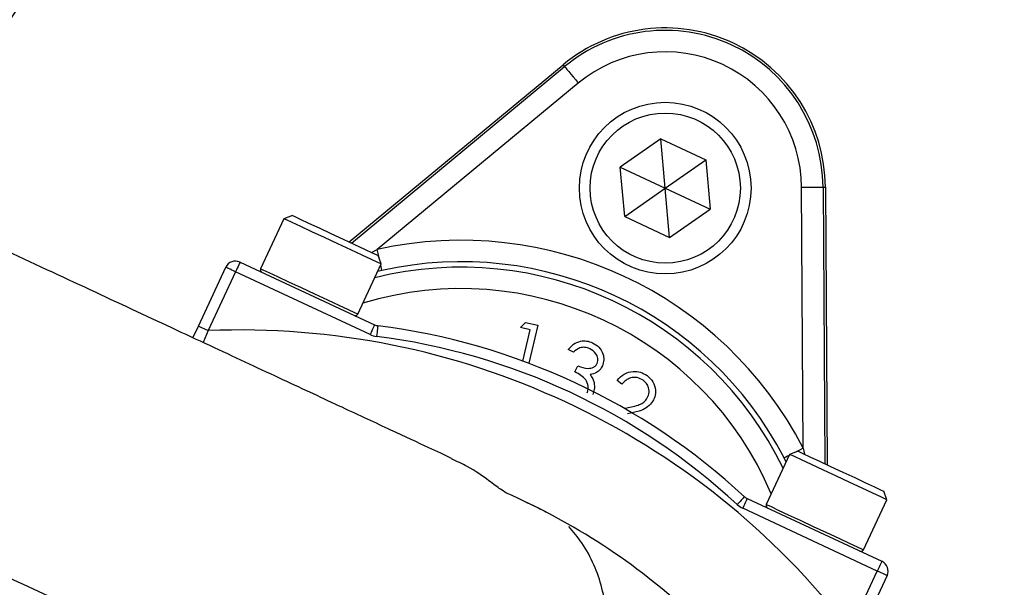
# Model space of a CAD drawing. Header units: millimetres. Extents: x 2741 to 5178, y 1680 to 6494.
# Tile 20 of 30: x 3390 to 3573, y 5495 to 5601. Entities that reach past the tile are written whole.
import ezdxf

# ---------------------------------------------------------------- set-up
doc = ezdxf.new("R2010")
doc.units = ezdxf.units.MM
doc.header["$LTSCALE"] = 2

msp = doc.modelspace()

# ---------------------------------------------------------------- linework, layer by layer
at = {"color": 7, "linetype": 'Continuous', "lineweight": 25}
for p, q in [((3450.9, 5559.42), (3490.79, 5592.45)), ((3451.36, 5559.21), (3491.08, 5592.1)), ((3491.08, 5592.1), (3490.79, 5592.45)), ((3493.63, 5589.02), (3456.16, 5557.99)), ((3509.03, 5578.66), (3501.46, 5573.36)), ((3509.03, 5578.66), (3517.4, 5574.75)), ((3509.83, 5569.45), (3509.03, 5578.66)), ((3509.83, 5569.45), (3517.4, 5574.75)), ((3517.4, 5574.75), (3518.21, 5565.55)), ((3502.27, 5564.15), (3501.46, 5573.36)), ((3501.46, 5573.36), (3509.83, 5569.45)), ((3502.27, 5564.15), (3509.83, 5569.45)), ((3510.64, 5560.25), (3509.83, 5569.45)), ((3509.83, 5569.45), (3518.21, 5565.55)), ((3535.55, 5520.97), (3535.24, 5569.62)), ((3539.24, 5569.64), (3539.69, 5569.65)), ((3539.24, 5569.64), (3539.57, 5518.07)), ((3539.69, 5569.65), (3540.03, 5517.86)), ((3510.64, 5560.25), (3518.21, 5565.55)), ((3438.77, 5563.75), (3434.41, 5554.42)), ((3440.36, 5564.33), (3438.77, 5563.75)), ((3438.77, 5563.75), (3438.77, 5563.75)), ((3502.27, 5564.15), (3510.64, 5560.25)), ((3430.58, 5555.66), (3455.67, 5543.96)), ((3456.89, 5555.3), (3456.31, 5556.9)), ((3422.81, 5543.72), (3427.92, 5554.69)), ((3429.73, 5553.84), (3424.62, 5542.88)), ((3454.82, 5542.14), (3429.73, 5553.84)), ((3452.54, 5545.97), (3456.89, 5555.3)), ((3457.03, 5554.09), (3456.24, 5553.9)), ((3482.85, 5543.45), (3483.81, 5544.42)), ((3483.81, 5544.42), (3486.1, 5543.87)), ((3421.79, 5541.55), (3422.81, 5543.72)), ((3484.67, 5543.01), (3482.85, 5543.45)), ((3483.28, 5537.21), (3484.67, 5543.01)), ((3486.1, 5543.87), (3484.4, 5536.79)), ((3492.71, 5538.88), (3491.73, 5539.34)), ((3493.01, 5535.18), (3493.53, 5536.29)), ((3501.77, 5532.92), (3500.85, 5533.6)), ((3502.19, 5528.39), (3502.34, 5528.42)), ((3533.02, 5519.8), (3528.67, 5510.47)), ((3532.35, 5518.37), (3532, 5519.13)), ((3534.62, 5520.38), (3533.02, 5519.8)), ((3525.12, 5511.57), (3550.21, 5499.87)), ((3546.8, 5502.01), (3551.15, 5511.35)), ((3551.15, 5511.35), (3550.57, 5512.94)), ((3549.36, 5498.06), (3524.27, 5509.76)), ((3544.25, 5487.09), (3549.36, 5498.06)), ((3551.18, 5497.21), (3546.06, 5486.25))]:
    msp.add_line(p, q, dxfattribs=at)
at = {"color": 8, "linetype": 'Continuous', "lineweight": 25}
for p, q in [((3455.08, 5557.47), (3456.16, 5557.99)), ((3424.62, 5542.88), (3423.7, 5540.66)), ((3535.55, 5520.97), (3535.82, 5519.82))]:
    msp.add_line(p, q, dxfattribs=at)
at = {"color": 7, "linetype": 'Continuous', "lineweight": 25, "flags": 128}
for points in [[(3491.08, 5592.1), (3491.13, 5592.03), (3491.28, 5591.85), (3491.52, 5591.56), (3491.84, 5591.18), (3492.23, 5590.72), (3492.66, 5590.19), (3493.14, 5589.61), (3493.63, 5589.02)], [(3535.24, 5569.62), (3536.01, 5569.62), (3536.75, 5569.63), (3537.44, 5569.63), (3538.04, 5569.64), (3538.54, 5569.64), (3538.91, 5569.64), (3539.15, 5569.64), (3539.24, 5569.64)], [(3456.89, 5555.3), (3456.85, 5555.32), (3456.28, 5555.59), (3455.08, 5556.15), (3453.34, 5556.96), (3451.2, 5557.96), (3448.81, 5559.07), (3446.34, 5560.22), (3443.98, 5561.32), (3441.91, 5562.29), (3440.28, 5563.05), (3439.21, 5563.55), (3438.77, 5563.75)], [(3440.36, 5564.33), (3440.37, 5564.33), (3440.78, 5564.14), (3441.8, 5563.66), (3443.36, 5562.94), (3445.31, 5562.02), (3447.51, 5561), (3449.78, 5559.94), (3451.93, 5558.94), (3453.79, 5558.07), (3455.21, 5557.41), (3456.07, 5557.01), (3456.31, 5556.9)], [(3430.58, 5555.66), (3430.56, 5555.62), (3430.51, 5555.52), (3430.43, 5555.35), (3430.33, 5555.13), (3430.2, 5554.85), (3430.05, 5554.54), (3429.9, 5554.2), (3429.73, 5553.84)], [(3429.73, 5553.84), (3429.38, 5554.01), (3429.04, 5554.17), (3428.72, 5554.31), (3428.45, 5554.44), (3428.22, 5554.55), (3428.06, 5554.62), (3427.95, 5554.67), (3427.92, 5554.69)], [(3424.62, 5542.88), (3424.26, 5543.04), (3423.92, 5543.2), (3423.61, 5543.35), (3423.34, 5543.48), (3423.11, 5543.58), (3422.94, 5543.66), (3422.84, 5543.71), (3422.81, 5543.72)], [(3455.67, 5543.96), (3455.65, 5543.92), (3455.6, 5543.82), (3455.53, 5543.65), (3455.42, 5543.42), (3455.29, 5543.15), (3455.15, 5542.84), (3454.99, 5542.5), (3454.82, 5542.14)], [(3456.26, 5543.78), (3456.26, 5543.75), (3456.24, 5543.63), (3456.22, 5543.45), (3456.19, 5543.2), (3456.15, 5542.9), (3456.11, 5542.56), (3456.06, 5542.19), (3456.01, 5541.8)], [(3551.15, 5511.35), (3550.89, 5511.47), (3549.99, 5511.89), (3548.5, 5512.59), (3546.53, 5513.5), (3544.23, 5514.57), (3541.78, 5515.72), (3539.35, 5516.85), (3537.12, 5517.89), (3535.26, 5518.76), (3533.9, 5519.39), (3533.15, 5519.74), (3533.02, 5519.8)], [(3534.62, 5520.38), (3534.75, 5520.32), (3535.48, 5519.98), (3536.78, 5519.37), (3538.56, 5518.54), (3540.66, 5517.56), (3542.92, 5516.51), (3545.15, 5515.47), (3547.17, 5514.53), (3548.83, 5513.76), (3549.98, 5513.22), (3550.53, 5512.96), (3550.57, 5512.94)], [(3524.6, 5511.92), (3524.58, 5511.89), (3524.5, 5511.8), (3524.38, 5511.67), (3524.21, 5511.49), (3524, 5511.26), (3523.77, 5511.01), (3523.51, 5510.73), (3523.25, 5510.45)], [(3525.12, 5511.57), (3525.1, 5511.54), (3525.05, 5511.43), (3524.98, 5511.27), (3524.87, 5511.04), (3524.74, 5510.77), (3524.6, 5510.45), (3524.44, 5510.11), (3524.27, 5509.76)], [(3550.21, 5499.87), (3550.19, 5499.84), (3550.15, 5499.73), (3550.07, 5499.56), (3549.96, 5499.34), (3549.83, 5499.06), (3549.69, 5498.75), (3549.53, 5498.41), (3549.36, 5498.06)], [(3551.18, 5497.21), (3551.14, 5497.23), (3551.04, 5497.28), (3550.87, 5497.35), (3550.65, 5497.46), (3550.37, 5497.59), (3550.06, 5497.73), (3549.72, 5497.89), (3549.36, 5498.06)]]:
    msp.add_lwpolyline(points, dxfattribs=at)
at = {"color": 8, "linetype": 'Continuous', "lineweight": 25, "flags": 128}
for points in [[(3456.56, 5556.23), (3456.49, 5556.51), (3456.33, 5557.24), (3456.16, 5557.99)], [(3434.41, 5554.42), (3434.42, 5554.42), (3434.85, 5554.21), (3435.93, 5553.71), (3437.56, 5552.95), (3439.63, 5551.99), (3441.98, 5550.89), (3444.45, 5549.74), (3446.85, 5548.62), (3448.99, 5547.62), (3450.73, 5546.81), (3451.93, 5546.25), (3452.5, 5545.99), (3452.54, 5545.97)], [(3457.03, 5554.09), (3457.01, 5554.17), (3456.96, 5554.4), (3456.88, 5554.77), (3456.8, 5555.11)], [(3535.55, 5520.97), (3534.87, 5520.62), (3534.21, 5520.27), (3533.95, 5520.14)], [(3532.93, 5519.61), (3532.62, 5519.45), (3532.29, 5519.28), (3532.08, 5519.17), (3532, 5519.13)], [(3528.67, 5510.47), (3528.8, 5510.4), (3529.55, 5510.06), (3530.9, 5509.42), (3532.76, 5508.56), (3534.99, 5507.52), (3537.43, 5506.38), (3539.88, 5505.24), (3542.18, 5504.17), (3544.14, 5503.25), (3545.63, 5502.56), (3546.54, 5502.13), (3546.8, 5502.01)]]:
    msp.add_lwpolyline(points, dxfattribs=at)
at = {"color": 7, "linetype": 'Continuous', "lineweight": 25}
for centre, radius in [((3796.56, 5300.39), 790), ((3796.56, 5300.39), 780), ((3796.56, 5300.39), 748.94), ((3509.83, 5569.45), 16), ((3509.83, 5569.45), 14)]:
    msp.add_circle(centre, radius, dxfattribs=at)
for centre, radius, start, end in [((3796.56, 5300.39), 738.95, 306.43528, 243.41913), ((3796.56, 5300.39), 750, 102.05976, 77.94024), ((3825.71, 5309.58), 526, 125.6711, 150.6903), ((3509.83, 5569.45), 29.86, 0.3695, 129.6305), ((3509.83, 5569.45), 29.41, 0.3695, 129.6305), ((3509.83, 5569.45), 25.41, 0.3695, 129.6305), ((3471.8, 5487.89), 71.83, 27.427, 102.573), ((3429.73, 5553.84), 2, 65, 155), ((3471.8, 5487.89), 67.83, 27.427, 102.573), ((3434.87, 5554.21), 0.5, 155, 245), ((3796.56, 5300.39), 250, 99.2069, 180), ((3452.09, 5546.18), 0.5, 245, 335), ((3796.56, 5300.39), 248, 99.2818, 180), ((3430.66, 5399.67), 143.33, 37.5829, 92.4171), ((3456.51, 5545.77), 2, 245, 262.8003), ((3440.81, 5421.42), 123.33, 47.1997, 82.8003), ((3456.51, 5545.77), 4, 245, 262.8003), ((3440.81, 5421.42), 121.33, 47.1997, 82.8003), ((3430.66, 5399.67), 123.33, 47.1997, 66.3645), ((3525.96, 5513.38), 2, 227.1997, 245), ((3525.96, 5513.38), 4, 227.1997, 245), ((3529.12, 5510.26), 0.5, 155, 245), ((3546.34, 5502.23), 0.5, 245, 335), ((3549.36, 5498.06), 2, 335, 65)]:
    msp.add_arc(centre, radius, start, end, dxfattribs=at)
at = {"color": 8, "linetype": 'Continuous', "lineweight": 25}
for radius, start, end in [(66.81, 26.0524, 103.9476), (62.81, 23.0383, 106.9617)]:
    msp.add_arc((3471.8, 5487.89), radius, start, end, dxfattribs=at)
at = {"color": 7, "linetype": 'Continuous', "lineweight": 25}
for points, knots in [([(5020.74, 4550.21), (5029.04, 4566.6), (5045.47, 4599.07), (5067.36, 4648.52), (5087.19, 4697.63), (5104.77, 4746.41), (5120.18, 4794.69), (5133.53, 4842.39), (5144.92, 4889.44), (5154.46, 4935.79), (5162.25, 4981.37), (5168.39, 5026.15), (5172.97, 5070.06), (5176.21, 5114.74), (5178.02, 5160.07), (5178.32, 5205.93), (5177.15, 5250.54), (5174.64, 5293.87), (5170.9, 5335.88), (5165.77, 5378.88), (5159.14, 5422.66), (5150.91, 5467), (5141.62, 5509.44), (5131.37, 5550.21), (5120.31, 5589.29), (5108.55, 5626.65), (5096.32, 5662.06), (5083.75, 5695.54), (5071.06, 5726.93), (5058.29, 5756.47), (5045.37, 5784.62), (5032.05, 5812), (5014.59, 5846.02), (4992.43, 5886.02), (4964.82, 5931.12), (4936.01, 5974.04), (4906.15, 6014.79), (4875.4, 6053.43), (4843.88, 6089.99), (4811.54, 6124.71), (4777.94, 6158.17), (4742.54, 6190.82), (4704.95, 6222.87), (4665.11, 6254.17), (4622.97, 6284.56), (4578.52, 6313.84), (4532.17, 6341.56), (4487.11, 6365.97), (4443.89, 6387.02), (4403.03, 6405.89), (4361.55, 6423.58), (4319.33, 6439.6), (4276.47, 6453.38), (4233.21, 6464.82), (4189.8, 6473.9), (4146.41, 6480.81), (4103.14, 6486.13), (4059.79, 6490.34), (4016.1, 6493.12), (3972.13, 6493.92), (3928.22, 6492.71), (3884.55, 6489.83), (3840.91, 6485.41), (3797.02, 6479.36), (3752.84, 6471.46), (3712.16, 6462.93), (3674.66, 6454.69), (3639.96, 6446.75), (3604.27, 6437.37), (3568.87, 6425.81), (3534.75, 6412.71), (3501.22, 6400.82), (3468.44, 6387.64), (3431.94, 6371.76), (3391.9, 6352.52), (3348.53, 6329.38), (3305.73, 6304.1), (3264.04, 6276.96), (3223.96, 6248.33), (3185.73, 6218.47), (3149.33, 6187.51), (3114.77, 6155.54), (3082.03, 6122.69), (3051.08, 6089.03), (3021.92, 6054.69), (2996.75, 6022.59), (2975.15, 5993.03), (2956.7, 5966.21), (2939.21, 5939.19), (2922.7, 5912.04), (2907.29, 5884.79), (2892.95, 5857.52), (2879.41, 5829.8), (2866.8, 5801.86), (2854.81, 5772.98), (2843.41, 5742.93), (2832.37, 5710.72), (2821.89, 5676.31), (2812.23, 5639.92), (2803.61, 5601.58), (2796.18, 5561.31), (2790.22, 5518.91), (2786.56, 5483.59), (2785.42, 5462.41), (2785.08, 5456.1)], [0, 0, 0, 0, 0.012608, 0.024975, 0.0371, 0.04896, 0.060551, 0.071879, 0.082951, 0.093773, 0.10435, 0.114687, 0.124786, 0.134651, 0.145427, 0.155917, 0.166124, 0.176051, 0.1857, 0.195073, 0.205768, 0.216084, 0.226022, 0.235583, 0.244933, 0.253893, 0.262463, 0.270644, 0.278434, 0.285704, 0.292728, 0.299693, 0.3066, 0.318974, 0.331067, 0.342887, 0.35444, 0.365734, 0.376773, 0.387562, 0.398298, 0.40931, 0.420606, 0.432193, 0.444074, 0.456258, 0.468711, 0.481135, 0.491421, 0.501705, 0.512023, 0.522365, 0.532687, 0.542911, 0.553061, 0.563114, 0.57306, 0.582978, 0.593005, 0.603098, 0.613151, 0.623147, 0.633132, 0.643253, 0.653552, 0.663933, 0.671781, 0.679904, 0.68836, 0.697102, 0.705451, 0.713439, 0.721518, 0.729696, 0.740756, 0.751997, 0.763425, 0.774865, 0.78613, 0.797223, 0.808151, 0.818917, 0.829526, 0.839982, 0.850287, 0.860445, 0.86797, 0.875415, 0.882781, 0.89006, 0.897222, 0.904267, 0.9112, 0.918394, 0.925307, 0.932658, 0.940447, 0.948675, 0.957341, 0.966281, 0.975645, 0.985439, 0.995664, 1, 1, 1, 1]), ([(3375.63, 4613.49), (3375.63, 4613.49), (3363.23, 4621.76), (3337.04, 4636.87), (3300.63, 4663.54), (3265.34, 4691.81), (3231.83, 4722.12), (3200.03, 4754.26), (3170.05, 4788.2), (3141.95, 4823.86), (3115.84, 4861.05), (3091.84, 4899.6), (3070.01, 4939.47), (3050.46, 4980.61), (3033.23, 5022.94), (3018.37, 5066.25), (3005.95, 5110.33), (2996.04, 5154.96), (2988.68, 5200.05), (2983.94, 5245.52), (2981.77, 5291.29), (2982.16, 5337.18), (2985.1, 5382.99), (2990.58, 5428.48), (2998.61, 5473.57), (3009.24, 5518.17), (3022.41, 5562.2), (3038.05, 5605.49), (3056.06, 5647.85), (3076.39, 5689.07), (3097.01, 5725.58), (3117.38, 5757.59), (3136.94, 5785.41), (3157.67, 5812.37), (3182.21, 5841.68), (3211.03, 5872.9), (3244.64, 5905.35), (3279.83, 5935.69), (3316.54, 5963.81), (3354.63, 5989.72), (3394.16, 6013.49), (3434.95, 6035.04), (3476.81, 6054.25), (3519.6, 6071.04), (3563.26, 6085.32), (3607.7, 6097.14), (3652.8, 6106.48), (3698.35, 6113.3), (3744.14, 6117.57), (3790.02, 6119.26), (3835.94, 6118.31), (3881.8, 6114.77), (3927.46, 6108.67), (3972.72, 6100.05), (4017.35, 6088.95), (4061.25, 6075.36), (4104.33, 6059.26), (4146.52, 6040.69), (4187.67, 6019.77), (4227.59, 5996.59), (4266.1, 5971.26), (4303, 5943.89), (4338.2, 5914.51), (4371.7, 5883.2), (4403.45, 5850.03), (4433.32, 5815.16), (4461.17, 5778.75), (4486.94, 5740.82), (4510.52, 5701.41), (4531.91, 5660.6), (4551.02, 5618.6), (4567.77, 5575.6), (4582.06, 5531.79), (4593.83, 5487.36), (4603.01, 5442.36), (4609.65, 5396.88), (4613.76, 5351.02), (4615.33, 5305.01), (4614.34, 5259.05), (4610.77, 5213.27), (4604.59, 5167.75), (4595.84, 5122.56), (4584.58, 5077.85), (4570.85, 5033.84), (4554.69, 4990.74), (4536.56, 4949.41), (4516.23, 4910.19), (4502.42, 4884.76), (4494.41, 4872.74), (4494.41, 4872.74)], [0, 0, 0, 0, 0, 0.011727, 0.023483, 0.035251, 0.04701, 0.05874, 0.070524, 0.082337, 0.094158, 0.105971, 0.117755, 0.129604, 0.14149, 0.153396, 0.165302, 0.177189, 0.189038, 0.200911, 0.212822, 0.224752, 0.236683, 0.248594, 0.260468, 0.272375, 0.284319, 0.296283, 0.308246, 0.320191, 0.332098, 0.340926, 0.349763, 0.358602, 0.367432, 0.379564, 0.391706, 0.403839, 0.415771, 0.427742, 0.439731, 0.45172, 0.463691, 0.475623, 0.487537, 0.499488, 0.511459, 0.52343, 0.535381, 0.547295, 0.559211, 0.571166, 0.583139, 0.595113, 0.607067, 0.618984, 0.630925, 0.642904, 0.654902, 0.666901, 0.678881, 0.690823, 0.702701, 0.714615, 0.726549, 0.738482, 0.750397, 0.762275, 0.774211, 0.786186, 0.798179, 0.810173, 0.822148, 0.834084, 0.845993, 0.857939, 0.869905, 0.88187, 0.893817, 0.905726, 0.917652, 0.929617, 0.941602, 0.953585, 0.965549, 0.977475, 0.988738, 1, 1, 1, 1, 1]), ([(4471.13, 4887.66), (4476.24, 4896.01), (4481.2, 4904.45), (4490.79, 4921.5), (4495.42, 4930.12), (4502.14, 4943.17), (4504.33, 4947.54), (4508.65, 4956.33), (4510.77, 4960.75), (4516.99, 4974.05), (4520.96, 4982.97), (4532.35, 5009.86), (4539.24, 5027.98), (4551.66, 5064.61), (4557.18, 5083.12), (4566.87, 5120.52), (4571.04, 5139.42), (4577.99, 5177.59), (4580.78, 5196.88), (4584.94, 5235.84), (4586.29, 5255.28), (4587.55, 5294.06), (4587.47, 5313.41), (4585.9, 5352.02), (4584.41, 5371.28), (4580.01, 5409.71), (4577.1, 5428.88), (4571.65, 5457.58), (4569.65, 5467.13), (4566.38, 5481.44), (4565.25, 5486.21), (4562.89, 5495.7), (4561.67, 5500.42), (4555.36, 5523.96), (4549.65, 5542.52), (4536.9, 5579.07), (4529.87, 5597.07), (4518.35, 5623.65), (4514.35, 5632.44), (4506.02, 5649.89), (4501.69, 5658.55), (4488.21, 5684.31), (4478.56, 5701.2), (4465.65, 5721.96), (4463.03, 5726.1), (4457.71, 5734.31), (4455.02, 5738.39), (4446.83, 5750.53), (4441.24, 5758.49), (4424.07, 5782.04), (4412.09, 5797.25), (4387.08, 5826.73), (4374.05, 5840.99), (4346.94, 5868.56), (4332.86, 5881.87), (4310.94, 5901.12), (4303.5, 5907.41), (4292.14, 5916.66), (4288.32, 5919.72), (4280.61, 5925.76), (4276.73, 5928.74), (4257.25, 5943.45), (4241.31, 5954.57), (4220.96, 5967.69), (4216.87, 5970.27), (4208.64, 5975.36), (4204.51, 5977.87), (4192.05, 5985.28), (4183.65, 5990.06), (4158.22, 6003.93), (4140.93, 6012.57), (4105.67, 6028.58), (4087.69, 6035.95), (4064.78, 6044.37), (4060.18, 6046.01), (4050.93, 6049.22), (4046.28, 6050.78), (4032.34, 6055.32), (4023.02, 6058.16), (4008.99, 6062.17), (4004.3, 6063.46), (3994.92, 6065.95), (3990.22, 6067.15), (3976.1, 6070.62), (3966.66, 6072.76), (3947.73, 6076.69), (3938.23, 6078.48), (3919.18, 6081.7), (3909.63, 6083.14), (3880.89, 6086.93), (3861.61, 6088.76), (3832.52, 6090.44), (3822.8, 6090.82), (3808.17, 6091.13), (3803.29, 6091.18), (3793.5, 6091.2), (3788.6, 6091.17), (3764.14, 6090.77), (3744.7, 6089.72), (3715.73, 6087.11), (3706.11, 6086.07), (3686.92, 6083.63), (3677.36, 6082.23), (3663.06, 6079.87), (3658.3, 6079.04), (3648.8, 6077.29), (3644.06, 6076.38), (3629.85, 6073.49), (3620.41, 6071.39), (3608.65, 6068.56), (3606.3, 6067.98), (3601.61, 6066.8), (3594.57, 6065), (3587.55, 6063.1), (3573.53, 6059.17), (3564.22, 6056.37), (3550.3, 6051.91), (3545.66, 6050.37), (3536.41, 6047.22), (3531.79, 6045.59), (3517.98, 6040.59), (3508.86, 6037.09), (3481.78, 6026.13), (3464.07, 6018.18), (3429.37, 6001.06), (3412.37, 5991.88), (3379.06, 5972.29), (3362.75, 5961.88), (3330.84, 5939.81), (3315.23, 5928.16), (3296.18, 5912.78), (3292.4, 5909.67), (3284.91, 5903.39), (3281.19, 5900.22), (3270.16, 5890.63), (3262.94, 5884.11), (3241.7, 5864.2), (3228.07, 5850.45), (3201.88, 5822.03), (3189.32, 5807.35), (3165.26, 5777.06), (3153.76, 5761.45), (3137.33, 5737.31), (3131.99, 5729.15), (3124.19, 5716.72), (3121.62, 5712.54), (3116.57, 5704.16), (3114.09, 5699.95), (3101.9, 5678.83), (3092.82, 5661.66), (3075.98, 5626.79), (3068.22, 5609.08), (3054.01, 5573.15), (3047.56, 5554.92), (3035.98, 5517.94), (3030.86, 5499.17), (3025.3, 5475.38), (3024.23, 5470.6), (3022.18, 5461.03), (3021.2, 5456.24), (3018.4, 5441.86), (3016.72, 5432.27), (3012.2, 5403.46), (3009.91, 5384.23), (3006.75, 5345.7), (3005.87, 5326.41), (3005.53, 5287.75), (3006.07, 5268.39), (3007.95, 5239.3), (3008.76, 5229.6), (3010.24, 5215.03), (3010.78, 5210.18), (3011.96, 5200.46), (3012.59, 5195.6), (3015.96, 5171.4), (3019.37, 5152.26), (3027.53, 5114.38), (3032.3, 5095.65), (3043.18, 5058.6), (3049.29, 5040.27), (3062.88, 5004.04), (3070.36, 4986.13), (3080.57, 4964), (3082.65, 4959.59), (3086.91, 4950.79), (3089.09, 4946.41), (3095.72, 4933.32), (3100.3, 4924.7), (3114.47, 4899.16), (3124.51, 4882.53), (3145.76, 4850.1), (3156.97, 4834.28), (3180.57, 4803.46), (3192.95, 4788.46), (3209.19, 4770.22), (3212.47, 4766.59), (3219.11, 4759.41), (3222.46, 4755.85), (3232.58, 4745.28), (3239.45, 4738.38), (3260.39, 4718.09), (3274.81, 4705.11), (3304.54, 4680.26), (3319.86, 4668.39), (3351.38, 4645.75), (3367.59, 4634.98), (3384.25, 4624.78)], [0, 0, 0, 0, 0.007812, 0.007812, 0.015625, 0.015625, 0.019531, 0.019531, 0.023437, 0.023437, 0.03125, 0.03125, 0.046875, 0.046875, 0.0625, 0.0625, 0.078125, 0.078125, 0.09375, 0.09375, 0.109375, 0.109375, 0.125, 0.125, 0.140625, 0.140625, 0.15625, 0.15625, 0.164062, 0.164062, 0.167969, 0.167969, 0.171875, 0.171875, 0.1875, 0.1875, 0.203125, 0.203125, 0.210937, 0.210937, 0.21875, 0.21875, 0.234375, 0.234375, 0.238281, 0.238281, 0.242187, 0.242187, 0.25, 0.25, 0.265625, 0.265625, 0.28125, 0.28125, 0.296875, 0.296875, 0.304687, 0.304687, 0.308594, 0.308594, 0.3125, 0.3125, 0.328125, 0.328125, 0.332031, 0.332031, 0.335937, 0.335937, 0.34375, 0.34375, 0.359375, 0.359375, 0.375, 0.375, 0.378906, 0.378906, 0.382812, 0.382812, 0.390625, 0.390625, 0.394531, 0.394531, 0.398437, 0.398437, 0.40625, 0.40625, 0.414062, 0.414062, 0.421875, 0.421875, 0.4375, 0.4375, 0.445312, 0.445312, 0.449219, 0.449219, 0.453125, 0.453125, 0.46875, 0.46875, 0.476562, 0.476562, 0.484375, 0.484375, 0.488281, 0.488281, 0.492187, 0.492187, 0.5, 0.5, 0.501953, 0.501953, 0.503906, 0.507812, 0.507812, 0.515625, 0.515625, 0.519531, 0.519531, 0.523437, 0.523437, 0.53125, 0.53125, 0.546875, 0.546875, 0.5625, 0.5625, 0.578125, 0.578125, 0.59375, 0.59375, 0.597656, 0.597656, 0.601562, 0.601562, 0.609375, 0.609375, 0.625, 0.625, 0.640625, 0.640625, 0.65625, 0.65625, 0.664062, 0.664062, 0.667969, 0.667969, 0.671875, 0.671875, 0.6875, 0.6875, 0.703125, 0.703125, 0.71875, 0.71875, 0.734375, 0.734375, 0.738281, 0.738281, 0.742187, 0.742187, 0.75, 0.75, 0.765625, 0.765625, 0.78125, 0.78125, 0.796875, 0.796875, 0.804687, 0.804687, 0.808594, 0.808594, 0.8125, 0.8125, 0.828125, 0.828125, 0.84375, 0.84375, 0.859375, 0.859375, 0.875, 0.875, 0.878906, 0.878906, 0.882812, 0.882812, 0.890625, 0.890625, 0.90625, 0.90625, 0.921875, 0.921875, 0.9375, 0.9375, 0.941406, 0.941406, 0.945312, 0.945312, 0.953125, 0.953125, 0.96875, 0.96875, 0.984375, 0.984375, 1, 1, 1, 1]), ([(3741.25, 5839.88), (3730.96, 5838.47), (3710.37, 5835.65), (3679.9, 5829.05), (3649.81, 5821), (3618.65, 5811.18), (3586.57, 5799.18), (3553.99, 5784.35), (3522.48, 5767.41), (3492.33, 5748.39), (3464.1, 5727.62), (3437.91, 5705.19), (3413.67, 5681.37), (3391.08, 5656.03), (3370.29, 5629.33), (3352.67, 5603.88), (3342.83, 5586.91), (3338.61, 5579.63)], [0, 0, 0, 0, 0.061908, 0.123918, 0.185972, 0.247942, 0.319255, 0.390836, 0.462487, 0.534029, 0.60531, 0.673782, 0.742475, 0.811266, 0.880006, 0.948518, 1, 1, 1, 1]), ([(3313.21, 5594.07), (3316.85, 5599.92), (3324.13, 5611.61), (3335.93, 5628.61), (3348.38, 5645.21), (3363.27, 5663.5), (3380.9, 5683.16), (3401.57, 5703.79), (3423.57, 5723.43), (3446.86, 5741.96), (3471.41, 5759.31), (3496.66, 5775.08), (3522.51, 5789.26), (3548.85, 5801.86), (3576.11, 5813.1), (3604.24, 5822.84), (3633.12, 5831.16), (3652.71, 5835.31), (3662.51, 5837.39)], [0, 0, 0, 0, 0.04713, 0.094261, 0.141685, 0.189109, 0.255699, 0.32234, 0.38893, 0.457464, 0.526053, 0.594587, 0.661169, 0.727803, 0.794386, 0.862905, 0.93148, 1, 1, 1, 1]), ([(3663.66, 5831.5), (3652.23, 5829.04), (3629.35, 5824.11), (3595.72, 5813.79), (3562.77, 5801.41), (3530.77, 5786.83), (3499.87, 5770.16), (3470.19, 5751.39), (3441.81, 5730.62), (3414.85, 5707.98), (3389.49, 5683.62), (3371.05, 5663.32), (3355.94, 5645.08), (3343.74, 5629.24), (3330.31, 5610.17), (3322.2, 5597.17), (3318.33, 5590.97)], [0, 0, 0, 0, 0.080899, 0.162075, 0.243341, 0.324512, 0.405407, 0.486315, 0.567501, 0.64878, 0.729965, 0.810873, 0.838537, 0.893937, 0.949336, 1, 1, 1, 1]), ([(3349.68, 5575.17), (3353.7, 5582.01), (3363.97, 5599.44), (3382.96, 5626.02), (3406.23, 5654.89), (3431.56, 5682.13), (3458.7, 5707.66), (3487.59, 5731.36), (3518.06, 5753.12), (3549.99, 5772.84), (3583.21, 5790.44), (3617.61, 5805.79), (3652.96, 5819.03), (3677.2, 5825.86), (3689.32, 5829.28)], [0, 0, 0, 0, 0.055365, 0.14124, 0.227117, 0.312992, 0.398869, 0.484744, 0.570621, 0.656496, 0.742373, 0.828248, 0.914123, 1, 1, 1, 1]), ([(3516.6, 5740.21), (3507.07, 5733.09), (3487.99, 5718.83), (3461.25, 5695.02), (3436.03, 5669.58), (3412.58, 5642.53), (3391.14, 5613.95), (3374.71, 5589.31), (3366.23, 5573.81), (3363.46, 5568.75)], [0, 0, 0, 0, 0.153905, 0.308334, 0.462944, 0.617377, 0.771286, 0.92531, 1, 1, 1, 1]), ([(3674.56, 4747.53), (3664.87, 4749.83), (3645.47, 4754.44), (3616.89, 4763.3), (3588.79, 4773.54), (3558.75, 4786.35), (3527.05, 4802.22), (3494.07, 4821.63), (3462.42, 4843.21), (3432.31, 4866.84), (3403.91, 4892.4), (3377.35, 4919.85), (3352.66, 4949.08), (3329.95, 4979.93), (3309.37, 5012.18), (3291.03, 5045.69), (3275.05, 5080.39), (3261.42, 5116.15), (3250.2, 5152.77), (3241.44, 5190.02), (3235.18, 5228.09), (3231.54, 5266.86), (3230.58, 5306.17), (3232.29, 5344.54), (3236.51, 5381.82), (3242.98, 5417.9), (3251.76, 5453.52), (3262.79, 5488.48), (3274.87, 5519.6), (3287.36, 5546.98), (3299.58, 5570.92), (3308.67, 5586.36), (3313.21, 5594.07)], [0, 0, 0, 0, 0.027803, 0.055646, 0.083488, 0.111292, 0.146788, 0.182405, 0.218064, 0.253681, 0.289177, 0.324666, 0.360276, 0.395927, 0.431537, 0.467026, 0.502516, 0.538128, 0.573781, 0.609392, 0.644882, 0.681436, 0.718034, 0.754587, 0.788597, 0.822714, 0.856867, 0.890984, 0.924994, 0.949991, 0.975003, 1, 1, 1, 1]), ([(3318.33, 5590.97), (3314.94, 5585.27), (3308.18, 5573.86), (3298.79, 5556.29), (3289.98, 5538.39), (3280.47, 5517.16), (3270.7, 5492.48), (3261.22, 5464.22), (3253.19, 5435.24), (3246.68, 5405.6), (3241.75, 5375.39), (3238.53, 5345.48), (3236.94, 5315.99), (3236.89, 5286.87), (3238.35, 5257.68), (3241.41, 5227.93), (3246.17, 5197.8), (3252.7, 5167.42), (3260.99, 5137.15), (3271.07, 5107.11), (3282.95, 5077.42), (3296.37, 5048.72), (3311.25, 5021.09), (3327.47, 4994.58), (3345.31, 4968.76), (3364.76, 4943.75), (3385.79, 4919.66), (3407.96, 4897.02), (3431.14, 4875.87), (3455.23, 4856.23), (3480.6, 4837.74), (3507.29, 4820.69), (3527.41, 4808.9), (3538.77, 4803.35), (3540.55, 4802.48)], [0, 0, 0, 0, 0.021642, 0.043284, 0.065035, 0.086787, 0.11921, 0.151655, 0.184077, 0.217365, 0.250679, 0.283967, 0.31553, 0.347092, 0.379001, 0.410909, 0.444709, 0.478535, 0.512336, 0.547119, 0.58193, 0.616713, 0.650512, 0.684338, 0.718137, 0.752918, 0.787726, 0.822507, 0.856312, 0.890142, 0.923947, 0.958735, 0.993552, 1, 1, 1, 1]), ([(3470.02, 5519.06), (3468.68, 5519.68), (3465.61, 5521.11), (3458.8, 5524.29), (3449.68, 5528.54), (3438.62, 5533.7), (3425.8, 5539.68), (3411.37, 5546.41), (3395.51, 5553.8), (3378.42, 5561.77), (3360.28, 5570.23), (3347.82, 5576.04), (3341.48, 5579)], [0, 0, 0, 0, 0.067587, 0.154393, 0.245577, 0.341084, 0.440586, 0.544167, 0.651941, 0.763819, 0.879822, 1, 1, 1, 1]), ([(3491.73, 5539.34), (3492.05, 5539.7), (3492.69, 5540.42), (3493.95, 5540.95), (3495.2, 5541.02), (3495.91, 5540.75), (3496.27, 5540.62)], [0, 0, 0, 0, 0.2802896, 0.5596786, 0.779746, 1, 1, 1, 1]), ([(3495.76, 5539.5), (3495.47, 5539.61), (3494.88, 5539.82), (3493.73, 5539.7), (3493.09, 5539.19), (3492.71, 5538.88)], [0, 0, 0, 0, 0.280634, 0.56036, 1, 1, 1, 1]), ([(3497.15, 5536.77), (3497.23, 5537.08), (3497.39, 5537.7), (3496.88, 5538.8), (3496.18, 5539.23), (3495.76, 5539.5)], [0, 0, 0, 0, 0.278858, 0.56005, 1, 1, 1, 1]), ([(3496.27, 5540.62), (3496.69, 5540.37), (3497.52, 5539.86), (3498.25, 5538.67), (3498.48, 5537.41), (3498.24, 5536.68), (3498.13, 5536.31)], [0, 0, 0, 0, 0.280087, 0.559869, 0.780098, 1, 1, 1, 1]), ([(3495.29, 5531.31), (3495.36, 5531.51), (3495.5, 5531.91), (3495.49, 5532.75), (3494.91, 5534.16), (3493.77, 5534.77), (3493.01, 5535.18)], [0, 0, 0, 0, 0.125582, 0.251208, 0.500631, 1, 1, 1, 1]), ([(3493.53, 5536.29), (3494.17, 5536.06), (3495.14, 5535.72), (3496.33, 5535.94), (3496.89, 5536.33), (3497.07, 5536.62), (3497.15, 5536.77)], [0, 0, 0, 0, 0.499393, 0.749024, 0.874538, 1, 1, 1, 1]), ([(3498.13, 5536.31), (3497.99, 5536.07), (3497.72, 5535.58), (3496.94, 5534.93), (3496.24, 5534.77), (3495.81, 5534.67)], [0, 0, 0, 0, 0.280507, 0.560794, 1, 1, 1, 1]), ([(3500.85, 5533.6), (3501.26, 5534.04), (3502.08, 5534.9), (3503.72, 5535.36), (3505.26, 5535.22), (3506.06, 5534.73), (3506.46, 5534.49)], [0, 0, 0, 0, 0.280038, 0.559507, 0.779645, 1, 1, 1, 1]), ([(3495.81, 5534.67), (3496, 5534.42), (3496.34, 5533.97), (3496.49, 5533.43), (3496.56, 5533.19)], [0, 0, 0, 0, 0.5598423, 1, 1, 1, 1]), ([(3505.73, 5533.61), (3505.36, 5533.82), (3504.63, 5534.25), (3503.41, 5534.14), (3502.45, 5533.64), (3502, 5533.16), (3501.77, 5532.92)], [0, 0, 0, 0, 0.279443, 0.558563, 0.779019, 1, 1, 1, 1]), ([(3506.35, 5530.09), (3506.53, 5530.42), (3506.89, 5531.08), (3506.79, 5532.15), (3506.4, 5533.03), (3505.95, 5533.42), (3505.73, 5533.61)], [0, 0, 0, 0, 0.279126, 0.559042, 0.779432, 1, 1, 1, 1]), ([(3506.46, 5534.49), (3506.86, 5534.13), (3507.67, 5533.41), (3508.07, 5531.91), (3507.96, 5530.51), (3507.52, 5529.78), (3507.3, 5529.42)], [0, 0, 0, 0, 0.279978, 0.559308, 0.779652, 1, 1, 1, 1]), ([(3496.56, 5533.19), (3496.61, 5532.76), (3496.71, 5531.99), (3496.43, 5531.27), (3496.31, 5530.95)], [0, 0, 0, 0, 0.559419, 1, 1, 1, 1]), ([(3502.34, 5528.42), (3503.16, 5528.57), (3504.29, 5528.78), (3505.69, 5529.36), (3506.13, 5529.85), (3506.35, 5530.09)], [0, 0, 0, 0, 0.560688, 0.780476, 1, 1, 1, 1]), ([(3318.23, 5529.15), (3324.22, 5526.36), (3336.09, 5520.82), (3353.56, 5512.68), (3370.39, 5504.83), (3386.38, 5497.37), (3401.29, 5490.42), (3414.84, 5484.1), (3426.31, 5478.75), (3435.57, 5474.44), (3442.32, 5471.29), (3445.37, 5469.87), (3446.7, 5469.24)], [0, 0, 0, 0, 0.113512, 0.225199, 0.335103, 0.443265, 0.549588, 0.654172, 0.757141, 0.845616, 0.932495, 1, 1, 1, 1]), ([(3507.3, 5529.42), (3506.98, 5529.07), (3506.34, 5528.36), (3504.72, 5527.76), (3503.54, 5527.52), (3502.82, 5527.37)], [0, 0, 0, 0, 0.279326, 0.559182, 1, 1, 1, 1]), ([(3480.11, 5512.66), (3479.82, 5512.83), (3479.16, 5513.24), (3476.74, 5515.08), (3473.66, 5517.29), (3470.98, 5518.5), (3469.97, 5518.96)], [0, 0, 0, 0, 0.1904925, 0.4393169, 0.7892711, 1, 1, 1, 1]), ([(3483.96, 5510.88), (3484.18, 5510.78), (3485.92, 5509.98), (3487.18, 5509.3), (3488.27, 5508.72), (3488.43, 5508.64)], [0, 0, 0, 0, 0.108412, 0.870313, 1, 1, 1, 1]), ([(3470.47, 5460.61), (3472, 5460.63), (3475.05, 5460.67), (3479.58, 5461.71), (3483.87, 5463.44), (3487.85, 5465.9), (3491.33, 5468.97), (3494.27, 5472.6), (3496.53, 5476.65), (3498.1, 5481.05), (3498.9, 5485.61), (3498.92, 5490.29), (3498.17, 5494.86), (3496.63, 5499.27), (3494.56, 5503.17), (3492.71, 5505.35), (3491.87, 5506.34)], [0, 0, 0, 0, 0.071324, 0.1427, 0.216148, 0.287488, 0.360898, 0.4322, 0.50557, 0.576847, 0.650192, 0.72147, 0.794814, 0.866117, 0.939485, 1, 1, 1, 1])]:
    msp.add_open_spline(points, degree=3, knots=knots, dxfattribs=at)

doc.saveas('drawing.dxf')
